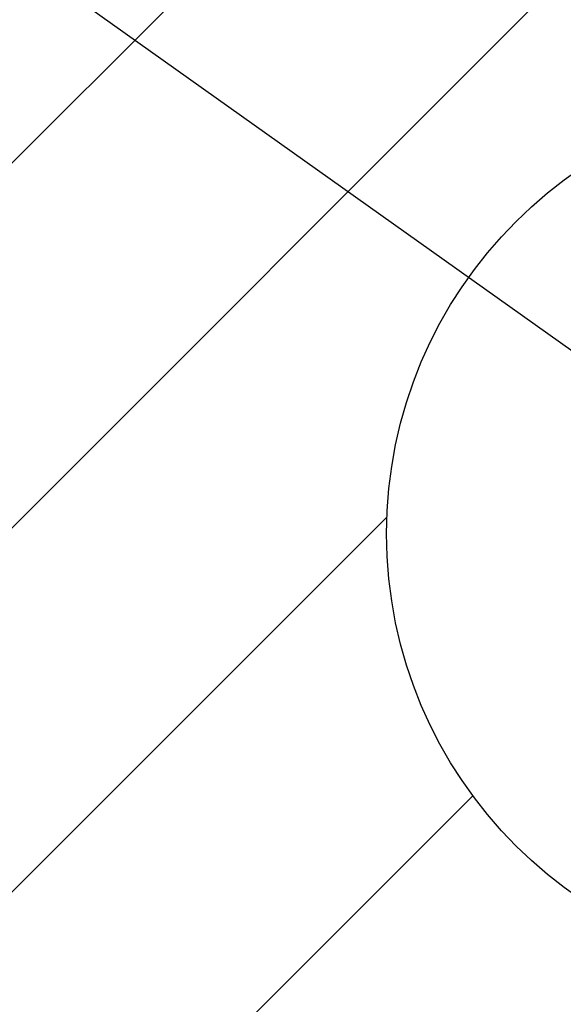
# Model space of a CAD drawing. Header units: millimetres. Extents: x 29 to 198, y 54 to 286.
# Tile 2 of 20: x 78 to 95, y 86 to 116. Entities that reach past the tile are written whole.
import ezdxf

# ---------------------------------------------------------------- set-up
doc = ezdxf.new("R2010")
doc.units = ezdxf.units.MM
doc.layers.add('标注层', color=3, linetype='Continuous')
doc.styles.add('SLDTEXTSTYLE1', font='ARIAL.TTF', dxfattribs={"width": 0.5688})
doc.styles.add('SLDTEXTSTYLE2', font='ARIAL.TTF', dxfattribs={"width": 0.948})
doc.dimstyles.new('SLDDIMSTYLE4', dxfattribs={"dimtxt": 4.10931, "dimasz": 2, "dimexe": 0, "dimexo": 0.0625, "dimgap": 1.027327, "dimtad": 0, "dimtih": 1, "dimtoh": 1, "dimlfac": 20, "dimrnd": 1e-09, "dimzin": 12, "dimdsep": 46, "dimtxsty": 'SLDTEXTSTYLE1', "dimsah": 1, "dimcen": 0, "dimadec": 0, "dimazin": 3, "dimtfac": 1, "dimtofl": 0, "dimtmove": 0, "dimatfit": 3, "dimfxl": 0, "dimfrac": 2, "dimtolj": 1, "dimtzin": 12, "dimarcsym": 0})

# ---------------------------------------------------------------- blocks, each defined once
blk = doc.blocks.new('_D_4')
at = {"layer": '标注层'}
for p, q in [((48.081, 139.097), (31.496, 139.097)), ((65.338, 126.813), (48.081, 139.097)), ((102.932, 100.051), (65.338, 126.813))]:
    blk.add_line(p, q, dxfattribs=at)
blk.add_solid([(65.338, 126.813), (63.854, 128.176), (63.564, 127.769)], dxfattribs=at)
at = {"layer": '标注层', "attachment_point": 1, "style": 'SLDTEXTSTYLE2'}
for s, insert, char_height in [('S', (31.496, 144.554), 4.233), ('R922.94', (33.746, 144.554), 4.2333)]:
    blk.add_mtext(s, dxfattribs=dict(at, insert=insert, char_height=char_height))

msp = doc.modelspace()

# ---------------------------------------------------------------- hatches: boundary and pattern name
at = {"layer": '标注层'}
h = msp.add_hatch(dxfattribs=at)
h.set_pattern_fill('ANSI31', color=256, scale=2.5, style=0)
edge = h.paths.add_edge_path(flags=0)
edge.add_arc((102.93247, 100.05117), 46.14686, 0, 360)
edge = h.paths.add_edge_path(flags=0)
edge.add_arc((102.93247, 100.05117), 13.6055, 0, 360)

# ---------------------------------------------------------------- linework, layer by layer
for radius in [46.14686, 13.6055]:
    msp.add_circle((102.93247, 100.05117), radius, dxfattribs=at)

# ---------------------------------------------------------------- dimensions: what is measured, and where the dimension line sits
dim = msp.add_radius_dim(center=(102.93247, 100.05117), mpoint=(65.33789, 126.8127), text='S<>', dimstyle='SLDDIMSTYLE4', dxfattribs=at)
dim.commit()
dim.dimension.update_dxf_attribs({"geometry": '_D_4', "text_midpoint": (38.99492, 142.2524), "dimtype": 164})

doc.saveas('drawing.dxf')
